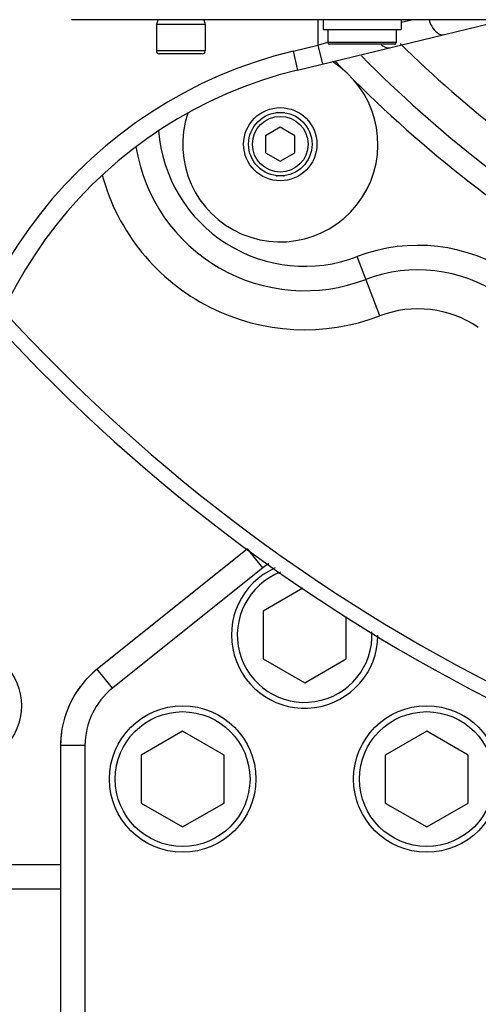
# Model space of a CAD drawing. Header units: millimetres. Extents: x 0 to 11890, y 0 to 8410.
# Tile 93 of 190: x 5622 to 5716, y 1922 to 2123. Entities that reach past the tile are written whole.
import ezdxf

# ---------------------------------------------------------------- set-up
doc = ezdxf.new("R2010")
doc.units = ezdxf.units.MM
doc.header["$LTSCALE"] = 653.95
for name, color, linetype in [('304103000050DXF_CONTINUOUS_LINE', 7, 'CONTINUOUS'), ('304103000052DXF_CONTINUOUS_LINE', 7, 'CONTINUOUS'), ('304103000066DXF_CONTINUOUS_LINE', 7, 'CONTINUOUS'), ('304103000070DXF_CONTINUOUS_LINE', 7, 'CONTINUOUS'), ('304104000531DXF_CONTINUOUS_LINE', 7, 'CONTINUOUS'), ('304106000100DXF_CONTINUOUS_LINE', 7, 'CONTINUOUS'), ('304106000102DXF_CONTINUOUS_LINE', 7, 'CONTINUOUS'), ('501023000047DXF_CONTINUOUS_LINE', 7, 'CONTINUOUS'), ('501023000058DXF_CONTINUOUS_LINE', 7, 'CONTINUOUS'), ('501023000173DXF_CONTINUOUS_LINE', 7, 'CONTINUOUS'), ('604006000006DXF_CONTINUOUS_LINE', 7, 'CONTINUOUS'), ('604007000001DXF_CONTINUOUS_LINE', 7, 'CONTINUOUS'), ('626001000001DXF_CONTINUOUS_LINE', 7, 'CONTINUOUS'), ('R180-1-YUNDODXF_CONTINUOUS_LINE', 7, 'CONTINUOUS')]:
    doc.layers.add(name, color=color, linetype=linetype)

msp = doc.modelspace()

# ---------------------------------------------------------------- linework, layer by layer
at = {"layer": '304103000050DXF_CONTINUOUS_LINE', "color": 9, "linetype": 'Continuous'}
msp.add_line((5595.977, 1950.302), (5630.193, 1950.302), dxfattribs=at)
at = {"layer": '304103000050DXF_CONTINUOUS_LINE', "color": 7, "linetype": 'Continuous'}
msp.add_line((5595.977, 1945.302), (5630.193, 1945.302), dxfattribs=at)
msp.add_circle((5610.193, 1982.802), 12, dxfattribs=at)
at = {"layer": '304103000052DXF_CONTINUOUS_LINE', "color": 9, "linetype": 'Continuous'}
msp.add_line((5695.549, 2062.638), (5690.907, 2074.781), dxfattribs=at)
for centre, radius, start, end in [((5880.193, 2302.802), 258, 225.61482, 238.43976), ((5880.193, 2302.802), 265.385, 224.77618, 239.15583), ((5880.193, 2302.802), 270, 224.13846, 224.52661), ((5880.193, 2302.802), 270, 225.30885, 239.52262), ((5680.193, 2102.802), 30, 184.34145, 290.92412), ((5680.193, 2102.802), 43, 195.24936, 290.92412), ((5703.406, 2042.089), 35, 55.85931, 110.92412), ((5880.193, 2302.802), 354.5, 222.40426, 244.28575), ((5703.406, 2042.089), 22, 55.85931, 110.92412)]:
    msp.add_arc(centre, radius, start, end, dxfattribs=at)
at = {"layer": '304103000052DXF_CONTINUOUS_LINE', "color": 7, "linetype": 'Continuous'}
for centre, radius, start, end in [((5680.193, 2102.802), 35, 189.09077, 290.92412), ((5703.406, 2042.089), 30, 55.85931, 110.92412), ((5880.193, 2302.802), 357.5, 222.57641, 244.4127)]:
    msp.add_arc(centre, radius, start, end, dxfattribs=at)
at = {"layer": '304103000066DXF_CONTINUOUS_LINE', "color": 7, "linetype": 'Continuous'}
for p, q in [((5668.498, 2014.947), (5637.699, 1990.307)), ((5630.193, 1974.69), (5630.193, 1857.582))]:
    msp.add_line(p, q, dxfattribs=at)
at = {"layer": '304103000066DXF_CONTINUOUS_LINE', "color": 9, "linetype": 'Continuous'}
for p, q in [((5671.622, 2011.043), (5668.498, 2014.947)), ((5671.622, 2011.043), (5640.822, 1986.403)), ((5640.822, 1986.403), (5637.699, 1990.307)), ((5635.193, 1974.69), (5630.193, 1974.69)), ((5635.193, 1974.69), (5635.193, 1902.718))]:
    msp.add_line(p, q, dxfattribs=at)
for centre, start, end in [((5680.992, 1999.33), 122.80574, 128.65981), ((5650.193, 1974.69), 128.65981, 180)]:
    msp.add_arc(centre, 15, start, end, dxfattribs=at)
at = {"layer": '304103000066DXF_CONTINUOUS_LINE', "color": 7, "linetype": 'Continuous'}
msp.add_arc((5650.193, 1974.69), 20, 128.65981, 180, dxfattribs=at)
at = {"layer": '304103000070DXF_CONTINUOUS_LINE', "color": 7, "linetype": 'Continuous'}
msp.add_line((5678.744, 2112.977), (5721.345, 2123.302), dxfattribs=at)
at = {"layer": '304103000070DXF_CONTINUOUS_LINE', "color": 9, "linetype": 'Continuous'}
for p, q in [((5682.908, 2123.302), (5682.907, 2118.102)), ((5699.943, 2122.787), (5702.069, 2123.302)), ((5677.802, 2116.865), (5682.907, 2118.102)), ((5682.907, 2118.102), (5684.928, 2118.69)), ((5682.909, 2118.103), (5683.851, 2114.215)), ((5677.802, 2116.865), (5678.744, 2112.977))]:
    msp.add_line(p, q, dxfattribs=at)
msp.add_arc((5699.943, 2025.51), 94, 103.62387, 180, dxfattribs=at)
at = {"layer": '304103000070DXF_CONTINUOUS_LINE', "color": 7, "linetype": 'Continuous'}
msp.add_arc((5699.943, 2025.51), 90, 103.62387, 180, dxfattribs=at)
at = {"layer": '304103000070DXF_CONTINUOUS_LINE', "color": 9, "linetype": 'Continuous'}
msp.add_open_spline([(5705.663, 2123.283), (5705.798, 2122.82), (5706.286, 2121.497), (5707.729, 2120.002), (5708.708, 2120.24)], degree=3, knots=[0, 0, 0, 0, 0.3237926, 1, 1, 1, 1], dxfattribs=at)
msp.add_open_spline([(5695.855, 2118.252), (5696.297, 2117.8), (5697.003, 2117.403), (5697.617, 2117.552)], degree=3, dxfattribs=at)
at = {"layer": '304104000531DXF_CONTINUOUS_LINE', "color": 7, "linetype": 'Continuous'}
msp.add_line((5751.443, 2123.302), (5632.443, 2123.302), dxfattribs=at)
at = {"layer": '304106000100DXF_CONTINUOUS_LINE', "color": 7, "linetype": 'Continuous'}
msp.add_circle((5675.193, 2097.802), 7.5, dxfattribs=at)
msp.add_arc((5675.193, 2097.802), 20, 161.44288, 57.72679, dxfattribs=at)
at = {"layer": '304106000100DXF_CONTINUOUS_LINE', "color": 9, "linetype": 'Continuous'}
for start, end in [(95.90896, 98.11146), (81.89022, 84.10771), (261.89022, 264.10771), (275.90896, 278.11146)]:
    msp.add_arc((5675.193, 2097.802), 6.5, start, end, dxfattribs=at)
at = {"layer": '304106000102DXF_CONTINUOUS_LINE', "color": 7, "linetype": 'Continuous'}
for start, end in [(142.91802, 147.72904), (151.2469, 157.41261), (170.49083, 180)]:
    msp.add_arc((5650.193, 1974.69), 20, start, end, dxfattribs=at)
at = {"layer": '501023000047DXF_CONTINUOUS_LINE', "color": 7, "linetype": 'Continuous'}
for p, q in [((5675.193, 2101.266), (5672.193, 2099.534)), ((5678.193, 2099.534), (5675.193, 2101.266)), ((5672.193, 2099.534), (5672.193, 2096.07)), ((5678.193, 2096.07), (5678.193, 2099.534)), ((5672.193, 2096.07), (5675.193, 2094.338)), ((5675.193, 2094.338), (5678.193, 2096.07))]:
    msp.add_line(p, q, dxfattribs=at)
msp.add_circle((5675.193, 2097.802), 6.5, dxfattribs=at)
at = {"layer": '501023000047DXF_CONTINUOUS_LINE', "color": 9, "linetype": 'Continuous'}
msp.add_circle((5675.193, 2097.802), 5.7, dxfattribs=at)
at = {"layer": '501023000058DXF_CONTINUOUS_LINE', "color": 7, "linetype": 'Continuous'}
for p, q in [((5649.82, 2122.302), (5649.82, 2116.902)), ((5659.82, 2122.302), (5649.82, 2122.302)), ((5659.82, 2122.302), (5659.82, 2116.902)), ((5659.22, 2116.302), (5650.42, 2116.302))]:
    msp.add_line(p, q, dxfattribs=at)
at = {"layer": '501023000058DXF_CONTINUOUS_LINE', "color": 9, "linetype": 'Continuous'}
msp.add_line((5659.82, 2116.902), (5649.82, 2116.902), dxfattribs=at)
at = {"layer": '501023000058DXF_CONTINUOUS_LINE', "color": 7, "linetype": 'Continuous'}
for centre, start, end in [((5650.42, 2116.902), 180, 270), ((5659.22, 2116.902), 270, 360)]:
    msp.add_arc(centre, 0.6, start, end, dxfattribs=at)
at = {"layer": '501023000173DXF_CONTINUOUS_LINE', "color": 7, "linetype": 'Continuous'}
for p, q in [((5679.835, 2006.911), (5671.693, 2002.21)), ((5671.693, 2002.21), (5671.693, 1992.395)), ((5688.693, 1992.395), (5688.693, 2001.063)), ((5671.693, 1992.395), (5680.193, 1987.487)), ((5680.193, 1987.487), (5688.693, 1992.395)), ((5655.193, 1977.617), (5646.693, 1972.71)), ((5663.693, 1972.71), (5655.193, 1977.617)), ((5705.193, 1977.617), (5696.693, 1972.71)), ((5713.693, 1972.71), (5705.193, 1977.617)), ((5646.693, 1972.71), (5646.693, 1962.895)), ((5663.693, 1962.895), (5663.693, 1972.71)), ((5696.693, 1972.71), (5696.693, 1962.895)), ((5713.693, 1962.895), (5713.693, 1972.71)), ((5646.693, 1962.895), (5655.193, 1957.987)), ((5655.193, 1957.987), (5663.693, 1962.895)), ((5696.693, 1962.895), (5705.193, 1957.987)), ((5705.193, 1957.987), (5713.693, 1962.895))]:
    msp.add_line(p, q, dxfattribs=at)
for centre in [(5655.193, 1967.802), (5705.193, 1967.802)]:
    msp.add_circle(centre, 15, dxfattribs=at)
at = {"layer": '501023000173DXF_CONTINUOUS_LINE', "color": 9, "linetype": 'Continuous'}
for centre in [(5655.193, 1967.802), (5705.193, 1967.802)]:
    msp.add_circle(centre, 13.8, dxfattribs=at)
at = {"layer": '501023000173DXF_CONTINUOUS_LINE', "color": 7, "linetype": 'Continuous'}
msp.add_arc((5680.193, 1997.302), 15, 113.8563, 359.7477, dxfattribs=at)
at = {"layer": '501023000173DXF_CONTINUOUS_LINE', "color": 9, "linetype": 'Continuous'}
msp.add_arc((5680.193, 1997.302), 13.8, 110.96846, 2.68275, dxfattribs=at)
at = {"layer": '604006000006DXF_CONTINUOUS_LINE', "color": 7, "linetype": 'Continuous'}
for p, q in [((5650.097, 2123.302), (5649.82, 2122.342)), ((5659.543, 2123.302), (5659.82, 2122.342)), ((5649.82, 2122.342), (5649.956, 2122.302)), ((5659.82, 2122.342), (5649.82, 2122.342)), ((5659.82, 2122.342), (5659.684, 2122.302))]:
    msp.add_line(p, q, dxfattribs=at)
at = {"layer": '604007000001DXF_CONTINUOUS_LINE', "color": 7, "linetype": 'Continuous'}
for p, q in [((5683.943, 2123.302), (5683.943, 2121.302)), ((5699.943, 2123.302), (5699.943, 2121.302)), ((5683.943, 2121.302), (5699.943, 2121.302))]:
    msp.add_line(p, q, dxfattribs=at)
at = {"layer": '626001000001DXF_CONTINUOUS_LINE', "color": 7, "linetype": 'Continuous'}
for p, q in [((5684.943, 2121.302), (5684.943, 2118.602)), ((5698.943, 2121.302), (5698.943, 2118.602)), ((5698.643, 2118.302), (5685.243, 2118.302))]:
    msp.add_line(p, q, dxfattribs=at)
at = {"layer": '626001000001DXF_CONTINUOUS_LINE', "color": 9, "linetype": 'Continuous'}
msp.add_line((5698.943, 2118.602), (5684.943, 2118.602), dxfattribs=at)
at = {"layer": '626001000001DXF_CONTINUOUS_LINE', "color": 7, "linetype": 'Continuous'}
for centre, start, end in [((5685.243, 2118.602), 180, 270), ((5698.643, 2118.602), 270, 360)]:
    msp.add_arc(centre, 0.3, start, end, dxfattribs=at)
at = {"layer": 'R180-1-YUNDODXF_CONTINUOUS_LINE', "color": 7, "linetype": 'Continuous'}
msp.add_circle((5880.203, 2302.802), 997, dxfattribs=at)

doc.saveas('drawing.dxf')
